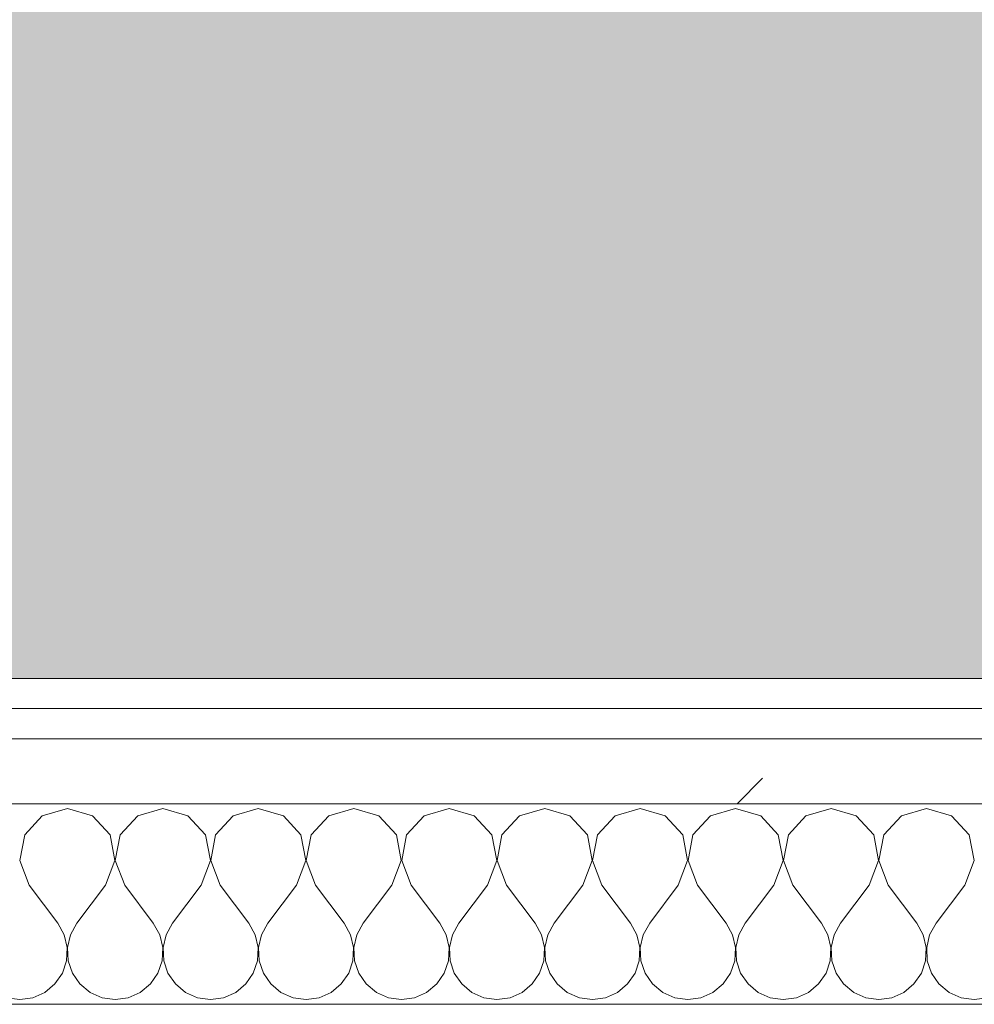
# Model space of a CAD drawing. Header units: millimetres. Extents: x -40968 to 13979, y -19284 to 4746.
# Tile 94 of 106: x -15086 to -14895, y -1194 to -997. Entities that reach past the tile are written whole.
import ezdxf

# ---------------------------------------------------------------- set-up
doc = ezdxf.new("R2010")
doc.units = ezdxf.units.MM
doc.header["$MEASUREMENT"] = 0
doc.linetypes.add('Wipeout_Contour', pattern=[1000, 0, -1000])
doc.layers.add('07_CR_Cel Ras pladur', color=7, linetype='Continuous')
doc.layers.add('Nuevo_08_E_Envans secs', color=7, linetype='Continuous')
for name, color, linetype, lineweight, true_color in [('07_CR_Cel Ras pladur_Pluma_Nº__102', 7, 'Continuous', 5, 0xcccccc), ('Nuevo_08_E_Envans secs_Pluma_Nº__102', 7, 'Continuous', 5, 0xcccccc), ('Nuevo_08_E_Envans secs_Pluma_Nº__171', 171, 'Continuous', 13, 0xaaaaff), ('Nuevo_08_E_Envans secs_Pluma_Nº__177', 7, 'Continuous', 15, 0xf7e046)]:
    doc.layers.add(name, color=color, linetype=linetype, lineweight=lineweight, true_color=true_color)
doc.layers.add('Nuevo_08_E_Envans secs_Pluma_Nº__1', color=7, linetype='Continuous', lineweight=5)
pattern_1 = [(45, (0, 0), (-183.8478, 183.8478), [195, -65]), (45, (7e-14, 183.85), (-183.8478, 183.8478), [195, -65])]

# ---------------------------------------------------------------- blocks, each defined once
blk = doc.blocks.new('Forjado_10_2', base_point=(-22963.42, -1128.98))
at = {"layer": '07_CR_Cel Ras pladur_Pluma_Nº__102', "linetype": 'Continuous', "lineweight": 0, "true_color": 0x333333}
h = blk.add_hatch(color=250, dxfattribs=at)
h.paths.add_polyline_path([(-22963.42, -1128.98), (-12886.81, -1128.98), (-12886.81, -996.81), (-12428.84, -996.81), (-12428.84, 1963.55), (-22963.42, 1963.55)])
h.paths.add_polyline_path([(-22498.42, 1617.29), (-12898.42, 1617.29), (-12898.42, -782.71), (-22498.42, -782.71)], flags=0)
at = {"layer": '07_CR_Cel Ras pladur_Pluma_Nº__102', "color": 254, "linetype": 'Continuous', "lineweight": 5, "true_color": 0xcccccc, "flags": 128}
blk.add_lwpolyline([(-22963.42, -1128.98), (-12886.81, -1128.98), (-12886.81, -996.81), (-12428.84, -996.81), (-12428.84, 1963.55), (-22963.42, 1963.55)], close=True, dxfattribs=at)
blk = doc.blocks.new('*X505')
at = {"layer": 'Nuevo_08_E_Envans secs_Pluma_Nº__102', "color": 254, "linetype": 'Continuous', "lineweight": 5, "true_color": 0xcccccc}
for p, q in [((-15076.19, -1154.93), (-15081.2, -1156.35)), ((-15071.18, -1156.35), (-15076.19, -1154.93)), ((-15057.14, -1154.93), (-15062.15, -1156.35)), ((-15052.14, -1156.35), (-15057.14, -1154.93)), ((-15038.1, -1154.93), (-15043.1, -1156.35)), ((-15033.09, -1156.35), (-15038.1, -1154.93)), ((-15019.05, -1154.93), (-15024.05, -1156.35)), ((-15014.04, -1156.35), (-15019.05, -1154.93)), ((-15000, -1154.93), (-15005.01, -1156.35)), ((-14994.99, -1156.35), (-15000, -1154.93)), ((-14980.95, -1154.93), (-14985.96, -1156.35)), ((-14975.95, -1156.35), (-14980.95, -1154.93)), ((-14961.9, -1154.93), (-14966.91, -1156.35)), ((-14956.9, -1156.35), (-14961.9, -1154.93)), ((-14942.86, -1154.93), (-14947.86, -1156.35)), ((-14937.85, -1156.35), (-14942.86, -1154.93)), ((-14923.81, -1154.93), (-14928.82, -1156.35)), ((-14918.8, -1156.35), (-14923.81, -1154.93)), ((-14904.76, -1154.93), (-14909.77, -1156.35)), ((-14899.75, -1156.35), (-14904.76, -1154.93)), ((-15081.2, -1156.35), (-15084.71, -1160.19)), ((-15067.67, -1160.19), (-15071.18, -1156.35)), ((-15062.15, -1156.35), (-15065.66, -1160.19)), ((-15048.62, -1160.19), (-15052.14, -1156.35)), ((-15043.1, -1156.35), (-15046.61, -1160.19)), ((-15029.58, -1160.19), (-15033.09, -1156.35)), ((-15024.05, -1156.35), (-15027.57, -1160.19)), ((-15010.53, -1160.19), (-15014.04, -1156.35)), ((-15005.01, -1156.35), (-15008.52, -1160.19)), ((-14991.48, -1160.19), (-14994.99, -1156.35)), ((-14985.96, -1156.35), (-14989.47, -1160.19)), ((-14972.43, -1160.19), (-14975.95, -1156.35)), ((-14966.91, -1156.35), (-14970.42, -1160.19)), ((-14953.39, -1160.19), (-14956.9, -1156.35)), ((-14947.86, -1156.35), (-14951.38, -1160.19)), ((-14934.34, -1160.19), (-14937.85, -1156.35)), ((-14928.82, -1156.35), (-14932.33, -1160.19)), ((-14915.29, -1160.19), (-14918.8, -1156.35)), ((-14909.77, -1156.35), (-14913.28, -1160.19)), ((-14896.24, -1160.19), (-14899.75, -1156.35)), ((-15084.71, -1160.19), (-15085.68, -1165.31)), ((-15066.71, -1165.31), (-15067.67, -1160.19)), ((-15065.66, -1160.19), (-15066.63, -1165.31)), ((-15047.66, -1165.31), (-15048.62, -1160.19)), ((-15046.61, -1160.19), (-15047.58, -1165.31)), ((-15028.61, -1165.31), (-15029.58, -1160.19)), ((-15027.57, -1160.19), (-15028.53, -1165.31)), ((-15009.56, -1165.31), (-15010.53, -1160.19)), ((-15008.52, -1160.19), (-15009.49, -1165.31)), ((-14990.51, -1165.31), (-14991.48, -1160.19)), ((-14989.47, -1160.19), (-14990.44, -1165.31)), ((-14971.47, -1165.31), (-14972.43, -1160.19)), ((-14970.42, -1160.19), (-14971.39, -1165.31)), ((-14952.42, -1165.31), (-14953.39, -1160.19)), ((-14951.38, -1160.19), (-14952.34, -1165.31)), ((-14933.37, -1165.31), (-14934.34, -1160.19)), ((-14932.33, -1160.19), (-14933.29, -1165.31)), ((-14914.32, -1165.31), (-14915.29, -1160.19)), ((-14913.28, -1160.19), (-14914.25, -1165.31)), ((-14895.28, -1165.31), (-14896.24, -1160.19)), ((-15085.68, -1165.31), (-15083.81, -1170.17)), ((-15068.57, -1170.17), (-15066.71, -1165.31)), ((-15066.63, -1165.31), (-15064.76, -1170.17)), ((-15049.52, -1170.17), (-15047.66, -1165.31)), ((-15047.58, -1165.31), (-15045.71, -1170.17)), ((-15030.48, -1170.17), (-15028.61, -1165.31)), ((-15028.53, -1165.31), (-15026.67, -1170.17)), ((-15011.43, -1170.17), (-15009.56, -1165.31)), ((-15009.49, -1165.31), (-15007.62, -1170.17)), ((-14992.38, -1170.17), (-14990.51, -1165.31)), ((-14990.44, -1165.31), (-14988.57, -1170.17)), ((-14973.33, -1170.17), (-14971.47, -1165.31)), ((-14971.39, -1165.31), (-14969.52, -1170.17)), ((-14954.29, -1170.17), (-14952.42, -1165.31)), ((-14952.34, -1165.31), (-14950.48, -1170.17)), ((-14935.24, -1170.17), (-14933.37, -1165.31)), ((-14933.29, -1165.31), (-14931.43, -1170.17)), ((-14916.19, -1170.17), (-14914.32, -1165.31)), ((-14914.25, -1165.31), (-14912.38, -1170.17)), ((-14897.14, -1170.17), (-14895.28, -1165.31)), ((-15083.81, -1170.17), (-15078.1, -1177.79)), ((-15068.57, -1170.17), (-15074.29, -1177.79)), ((-15064.76, -1170.17), (-15059.05, -1177.79)), ((-15049.52, -1170.17), (-15055.24, -1177.79)), ((-15045.71, -1170.17), (-15040, -1177.79)), ((-15030.48, -1170.17), (-15036.19, -1177.79)), ((-15026.67, -1170.17), (-15020.95, -1177.79)), ((-15011.43, -1170.17), (-15017.14, -1177.79)), ((-15007.62, -1170.17), (-15001.9, -1177.79)), ((-14992.38, -1170.17), (-14998.1, -1177.79)), ((-14988.57, -1170.17), (-14982.86, -1177.79)), ((-14973.33, -1170.17), (-14979.05, -1177.79)), ((-14969.52, -1170.17), (-14963.81, -1177.79)), ((-14954.29, -1170.17), (-14960, -1177.79)), ((-14950.48, -1170.17), (-14944.76, -1177.79)), ((-14935.24, -1170.17), (-14940.95, -1177.79)), ((-14931.43, -1170.17), (-14925.71, -1177.79)), ((-14916.19, -1170.17), (-14921.9, -1177.79)), ((-14912.38, -1170.17), (-14906.67, -1177.79)), ((-14897.14, -1170.17), (-14902.86, -1177.79)), ((-15076.82, -1180.08), (-15078.1, -1177.79)), ((-15074.29, -1177.79), (-15075.56, -1180.08)), ((-15057.78, -1180.08), (-15059.05, -1177.79)), ((-15055.24, -1177.79), (-15056.51, -1180.08)), ((-15038.73, -1180.08), (-15040, -1177.79)), ((-15036.19, -1177.79), (-15037.46, -1180.08)), ((-15019.68, -1180.08), (-15020.95, -1177.79)), ((-15017.14, -1177.79), (-15018.41, -1180.08)), ((-15000.63, -1180.08), (-15001.9, -1177.79)), ((-14998.1, -1177.79), (-14999.37, -1180.08)), ((-14981.59, -1180.08), (-14982.86, -1177.79)), ((-14979.05, -1177.79), (-14980.32, -1180.08)), ((-14962.54, -1180.08), (-14963.81, -1177.79)), ((-14960, -1177.79), (-14961.27, -1180.08)), ((-14943.49, -1180.08), (-14944.76, -1177.79)), ((-14940.95, -1177.79), (-14942.22, -1180.08)), ((-14924.44, -1180.08), (-14925.71, -1177.79)), ((-14921.9, -1177.79), (-14923.18, -1180.08)), ((-14905.4, -1180.08), (-14906.67, -1177.79)), ((-14902.86, -1177.79), (-14904.13, -1180.08)), ((-15076.23, -1182.64), (-15076.82, -1180.08)), ((-15075.56, -1180.08), (-15076.15, -1182.64)), ((-15057.18, -1182.64), (-15057.78, -1180.08)), ((-15056.51, -1180.08), (-15057.1, -1182.64)), ((-15038.13, -1182.64), (-15038.73, -1180.08)), ((-15037.46, -1180.08), (-15038.06, -1182.64)), ((-15019.09, -1182.64), (-15019.68, -1180.08)), ((-15018.41, -1180.08), (-15019.01, -1182.64)), ((-15000.04, -1182.64), (-15000.63, -1180.08)), ((-14999.37, -1180.08), (-14999.96, -1182.64)), ((-14980.99, -1182.64), (-14981.59, -1180.08)), ((-14980.32, -1180.08), (-14980.91, -1182.64)), ((-14961.94, -1182.64), (-14962.54, -1180.08)), ((-14961.27, -1180.08), (-14961.87, -1182.64)), ((-14942.9, -1182.64), (-14943.49, -1180.08)), ((-14942.22, -1180.08), (-14942.82, -1182.64)), ((-14923.85, -1182.64), (-14924.44, -1180.08)), ((-14923.18, -1180.08), (-14923.77, -1182.64)), ((-14904.8, -1182.64), (-14905.4, -1180.08)), ((-14904.13, -1180.08), (-14904.72, -1182.64)), ((-15076.36, -1185.27), (-15076.23, -1182.64)), ((-15076.15, -1182.64), (-15076.02, -1185.27)), ((-15057.31, -1185.27), (-15057.18, -1182.64)), ((-15057.1, -1182.64), (-15056.98, -1185.27)), ((-15038.26, -1185.27), (-15038.13, -1182.64)), ((-15038.06, -1182.64), (-15037.93, -1185.27)), ((-15019.21, -1185.27), (-15019.09, -1182.64)), ((-15019.01, -1182.64), (-15018.88, -1185.27)), ((-15000.17, -1185.27), (-15000.04, -1182.64)), ((-14999.96, -1182.64), (-14999.83, -1185.27)), ((-14981.12, -1185.27), (-14980.99, -1182.64)), ((-14980.91, -1182.64), (-14980.79, -1185.27)), ((-14962.07, -1185.27), (-14961.94, -1182.64)), ((-14961.87, -1182.64), (-14961.74, -1185.27)), ((-14943.02, -1185.27), (-14942.9, -1182.64)), ((-14942.82, -1182.64), (-14942.69, -1185.27)), ((-14923.98, -1185.27), (-14923.85, -1182.64)), ((-14923.77, -1182.64), (-14923.64, -1185.27)), ((-14904.93, -1185.27), (-14904.8, -1182.64)), ((-14904.72, -1182.64), (-14904.6, -1185.27)), ((-15077.2, -1187.76), (-15076.36, -1185.27)), ((-15076.02, -1185.27), (-15075.19, -1187.76)), ((-15058.15, -1187.76), (-15057.31, -1185.27)), ((-15056.98, -1185.27), (-15056.14, -1187.76)), ((-15039.1, -1187.76), (-15038.26, -1185.27)), ((-15037.93, -1185.27), (-15037.09, -1187.76)), ((-15020.05, -1187.76), (-15019.21, -1185.27)), ((-15018.88, -1185.27), (-15018.04, -1187.76)), ((-15001.01, -1187.76), (-15000.17, -1185.27)), ((-14999.83, -1185.27), (-14998.99, -1187.76)), ((-14981.96, -1187.76), (-14981.12, -1185.27)), ((-14980.79, -1185.27), (-14979.95, -1187.76)), ((-14962.91, -1187.76), (-14962.07, -1185.27)), ((-14961.74, -1185.27), (-14960.9, -1187.76)), ((-14943.86, -1187.76), (-14943.02, -1185.27)), ((-14942.69, -1185.27), (-14941.85, -1187.76)), ((-14924.81, -1187.76), (-14923.98, -1185.27)), ((-14923.64, -1185.27), (-14922.8, -1187.76)), ((-14905.77, -1187.76), (-14904.93, -1185.27)), ((-14904.6, -1185.27), (-14903.76, -1187.76)), ((-15078.68, -1189.92), (-15077.2, -1187.76)), ((-15075.19, -1187.76), (-15073.7, -1189.92)), ((-15059.64, -1189.92), (-15058.15, -1187.76)), ((-15056.14, -1187.76), (-15054.65, -1189.92)), ((-15040.59, -1189.92), (-15039.1, -1187.76)), ((-15037.09, -1187.76), (-15035.6, -1189.92)), ((-15021.54, -1189.92), (-15020.05, -1187.76)), ((-15018.04, -1187.76), (-15016.55, -1189.92)), ((-15002.49, -1189.92), (-15001.01, -1187.76)), ((-14998.99, -1187.76), (-14997.51, -1189.92)), ((-14983.45, -1189.92), (-14981.96, -1187.76)), ((-14979.95, -1187.76), (-14978.46, -1189.92)), ((-14964.4, -1189.92), (-14962.91, -1187.76)), ((-14960.9, -1187.76), (-14959.41, -1189.92)), ((-14945.35, -1189.92), (-14943.86, -1187.76)), ((-14941.85, -1187.76), (-14940.36, -1189.92)), ((-14926.3, -1189.92), (-14924.81, -1187.76)), ((-14922.8, -1187.76), (-14921.32, -1189.92)), ((-14907.26, -1189.92), (-14905.77, -1187.76)), ((-14903.76, -1187.76), (-14902.27, -1189.92)), ((-15080.71, -1191.6), (-15078.68, -1189.92)), ((-15073.7, -1189.92), (-15071.67, -1191.6)), ((-15061.66, -1191.6), (-15059.64, -1189.92)), ((-15054.65, -1189.92), (-15052.63, -1191.6)), ((-15042.61, -1191.6), (-15040.59, -1189.92)), ((-15035.6, -1189.92), (-15033.58, -1191.6)), ((-15023.56, -1191.6), (-15021.54, -1189.92)), ((-15016.55, -1189.92), (-15014.53, -1191.6)), ((-15004.52, -1191.6), (-15002.49, -1189.92)), ((-14997.51, -1189.92), (-14995.48, -1191.6)), ((-14985.47, -1191.6), (-14983.45, -1189.92)), ((-14978.46, -1189.92), (-14976.44, -1191.6)), ((-14966.42, -1191.6), (-14964.4, -1189.92)), ((-14959.41, -1189.92), (-14957.39, -1191.6)), ((-14947.37, -1191.6), (-14945.35, -1189.92)), ((-14940.36, -1189.92), (-14938.34, -1191.6)), ((-14928.33, -1191.6), (-14926.3, -1189.92)), ((-14921.32, -1189.92), (-14919.29, -1191.6)), ((-14909.28, -1191.6), (-14907.26, -1189.92)), ((-14902.27, -1189.92), (-14900.25, -1191.6)), ((-15083.11, -1192.66), (-15080.71, -1191.6)), ((-15071.67, -1191.6), (-15069.27, -1192.66)), ((-15064.06, -1192.66), (-15061.66, -1191.6)), ((-15052.63, -1191.6), (-15050.22, -1192.66)), ((-15045.02, -1192.66), (-15042.61, -1191.6)), ((-15033.58, -1191.6), (-15031.17, -1192.66)), ((-15025.97, -1192.66), (-15023.56, -1191.6)), ((-15014.53, -1191.6), (-15012.13, -1192.66)), ((-15006.92, -1192.66), (-15004.52, -1191.6)), ((-14995.48, -1191.6), (-14993.08, -1192.66)), ((-14987.87, -1192.66), (-14985.47, -1191.6)), ((-14976.44, -1191.6), (-14974.03, -1192.66)), ((-14968.83, -1192.66), (-14966.42, -1191.6)), ((-14957.39, -1191.6), (-14954.98, -1192.66)), ((-14949.78, -1192.66), (-14947.37, -1191.6)), ((-14938.34, -1191.6), (-14935.94, -1192.66)), ((-14930.73, -1192.66), (-14928.33, -1191.6)), ((-14919.29, -1191.6), (-14916.89, -1192.66)), ((-14911.68, -1192.66), (-14909.28, -1191.6)), ((-14900.25, -1191.6), (-14897.84, -1192.66)), ((-15088.32, -1192.66), (-15085.71, -1193.02)), ((-15085.71, -1193.02), (-15083.11, -1192.66)), ((-15069.27, -1192.66), (-15066.67, -1193.02)), ((-15066.67, -1193.02), (-15064.06, -1192.66)), ((-15050.22, -1192.66), (-15047.62, -1193.02)), ((-15047.62, -1193.02), (-15045.02, -1192.66)), ((-15031.17, -1192.66), (-15028.57, -1193.02)), ((-15028.57, -1193.02), (-15025.97, -1192.66)), ((-15012.13, -1192.66), (-15009.52, -1193.02)), ((-15009.52, -1193.02), (-15006.92, -1192.66)), ((-14993.08, -1192.66), (-14990.48, -1193.02)), ((-14990.48, -1193.02), (-14987.87, -1192.66)), ((-14974.03, -1192.66), (-14971.43, -1193.02)), ((-14971.43, -1193.02), (-14968.83, -1192.66)), ((-14954.98, -1192.66), (-14952.38, -1193.02)), ((-14952.38, -1193.02), (-14949.78, -1192.66)), ((-14935.94, -1192.66), (-14933.33, -1193.02)), ((-14933.33, -1193.02), (-14930.73, -1192.66)), ((-14916.89, -1192.66), (-14914.29, -1193.02)), ((-14914.29, -1193.02), (-14911.68, -1192.66)), ((-14897.84, -1192.66), (-14895.24, -1193.02)), ((-14895.24, -1193.02), (-14892.64, -1192.66))]:
    blk.add_line(p, q, dxfattribs=at)
blk = doc.blocks.new('Muro_92_2', base_point=(-14135.93, -1193.98))
at = {"layer": 'Nuevo_08_E_Envans secs_Pluma_Nº__1', "color": 7, "linetype": 'Continuous', "lineweight": 5, "flags": 128}
blk.add_lwpolyline([(-16936.43, -1193.98), (-14135.93, -1193.98)], dxfattribs=at)
at = {"color": 254, "linetype": 'Wipeout_Contour', "lineweight": 0, "ltscale": 62310.788122}
blk.add_wipeout([(-14135.93, -1128.98), (-16936.43, -1128.98), (-16936.43, -1134.98), (-14135.93, -1134.98)], dxfattribs=at).dxf.layer = 'Nuevo_08_E_Envans secs'
at = {"color": 254, "linetype": 'Wipeout_Contour', "lineweight": 0, "ltscale": 62315.364932}
blk.add_wipeout([(-14135.93, -1140.98), (-16936.43, -1140.98), (-16936.43, -1153.98), (-14135.93, -1153.98)], dxfattribs=at).dxf.layer = 'Nuevo_08_E_Envans secs'
at = {"layer": 'Nuevo_08_E_Envans secs_Pluma_Nº__171', "linetype": 'Continuous', "lineweight": 13, "true_color": 0xaaaaff}
h = blk.add_hatch(dxfattribs=at)
h.set_pattern_fill('Panellat_HPL_0002', color=161, style=0, pattern_type=2)
h.set_pattern_definition(pattern_1)
h.paths.add_polyline_path([(-14135.93, -1128.98), (-16936.43, -1128.98), (-16936.43, -1134.98), (-14135.93, -1134.98)])
at = {"layer": 'Nuevo_08_E_Envans secs_Pluma_Nº__177', "linetype": 'Continuous', "lineweight": 15, "true_color": 0xf7e046}
h = blk.add_hatch(dxfattribs=at)
h.set_pattern_fill('Panellat_HPL_0002', color=53, style=0, pattern_type=2)
h.set_pattern_definition(pattern_1)
h.paths.add_polyline_path([(-14135.93, -1140.98), (-16936.43, -1140.98), (-16936.43, -1153.98), (-14135.93, -1153.98)])
at = {"layer": 'Nuevo_08_E_Envans secs_Pluma_Nº__1', "color": 7, "linetype": 'Continuous', "lineweight": 5}
for p, q in [((-14135.93, -1134.98), (-16936.43, -1134.98)), ((-14135.93, -1140.98), (-16936.43, -1140.98)), ((-14135.93, -1153.98), (-16936.43, -1153.98))]:
    blk.add_line(p, q, dxfattribs=at)
at = {"layer": 'Nuevo_08_E_Envans secs_Pluma_Nº__1', "color": 7, "linetype": 'Continuous', "lineweight": 5, "flags": 128}
blk.add_lwpolyline([(-14135.93, -1128.98), (-16936.43, -1128.98)], dxfattribs=at)
at = {"layer": 'Nuevo_08_E_Envans secs', "color": 7, "lineweight": 20}
blk.add_blockref('*X505', (0, 0), dxfattribs=at)
blk = doc.blocks.new('*X761')
at = {"layer": 'Nuevo_08_E_Envans secs_Pluma_Nº__102', "color": 254, "linetype": 'Continuous', "lineweight": 5, "true_color": 0xcccccc}
for p, q in [((-15076.19, -1154.93), (-15081.2, -1156.35)), ((-15071.18, -1156.35), (-15076.19, -1154.93)), ((-15057.14, -1154.93), (-15062.15, -1156.35)), ((-15052.14, -1156.35), (-15057.14, -1154.93)), ((-15038.1, -1154.93), (-15043.1, -1156.35)), ((-15033.09, -1156.35), (-15038.1, -1154.93)), ((-15019.05, -1154.93), (-15024.05, -1156.35)), ((-15014.04, -1156.35), (-15019.05, -1154.93)), ((-15000, -1154.93), (-15005.01, -1156.35)), ((-14994.99, -1156.35), (-15000, -1154.93)), ((-14980.95, -1154.93), (-14985.96, -1156.35)), ((-14975.95, -1156.35), (-14980.95, -1154.93)), ((-14961.9, -1154.93), (-14966.91, -1156.35)), ((-14956.9, -1156.35), (-14961.9, -1154.93)), ((-14942.86, -1154.93), (-14947.86, -1156.35)), ((-14937.85, -1156.35), (-14942.86, -1154.93)), ((-14923.81, -1154.93), (-14928.82, -1156.35)), ((-14918.8, -1156.35), (-14923.81, -1154.93)), ((-14904.76, -1154.93), (-14909.77, -1156.35)), ((-14899.75, -1156.35), (-14904.76, -1154.93)), ((-15081.2, -1156.35), (-15084.71, -1160.19)), ((-15067.67, -1160.19), (-15071.18, -1156.35)), ((-15062.15, -1156.35), (-15065.66, -1160.19)), ((-15048.62, -1160.19), (-15052.14, -1156.35)), ((-15043.1, -1156.35), (-15046.61, -1160.19)), ((-15029.58, -1160.19), (-15033.09, -1156.35)), ((-15024.05, -1156.35), (-15027.57, -1160.19)), ((-15010.53, -1160.19), (-15014.04, -1156.35)), ((-15005.01, -1156.35), (-15008.52, -1160.19)), ((-14991.48, -1160.19), (-14994.99, -1156.35)), ((-14985.96, -1156.35), (-14989.47, -1160.19)), ((-14972.43, -1160.19), (-14975.95, -1156.35)), ((-14966.91, -1156.35), (-14970.42, -1160.19)), ((-14953.39, -1160.19), (-14956.9, -1156.35)), ((-14947.86, -1156.35), (-14951.38, -1160.19)), ((-14934.34, -1160.19), (-14937.85, -1156.35)), ((-14928.82, -1156.35), (-14932.33, -1160.19)), ((-14915.29, -1160.19), (-14918.8, -1156.35)), ((-14909.77, -1156.35), (-14913.28, -1160.19)), ((-14896.24, -1160.19), (-14899.75, -1156.35)), ((-15084.71, -1160.19), (-15085.68, -1165.31)), ((-15066.71, -1165.31), (-15067.67, -1160.19)), ((-15065.66, -1160.19), (-15066.63, -1165.31)), ((-15047.66, -1165.31), (-15048.62, -1160.19)), ((-15046.61, -1160.19), (-15047.58, -1165.31)), ((-15028.61, -1165.31), (-15029.58, -1160.19)), ((-15027.57, -1160.19), (-15028.53, -1165.31)), ((-15009.56, -1165.31), (-15010.53, -1160.19)), ((-15008.52, -1160.19), (-15009.49, -1165.31)), ((-14990.51, -1165.31), (-14991.48, -1160.19)), ((-14989.47, -1160.19), (-14990.44, -1165.31)), ((-14971.47, -1165.31), (-14972.43, -1160.19)), ((-14970.42, -1160.19), (-14971.39, -1165.31)), ((-14952.42, -1165.31), (-14953.39, -1160.19)), ((-14951.38, -1160.19), (-14952.34, -1165.31)), ((-14933.37, -1165.31), (-14934.34, -1160.19)), ((-14932.33, -1160.19), (-14933.29, -1165.31)), ((-14914.32, -1165.31), (-14915.29, -1160.19)), ((-14913.28, -1160.19), (-14914.25, -1165.31)), ((-14895.28, -1165.31), (-14896.24, -1160.19)), ((-15085.68, -1165.31), (-15083.81, -1170.17)), ((-15068.57, -1170.17), (-15066.71, -1165.31)), ((-15066.63, -1165.31), (-15064.76, -1170.17)), ((-15049.52, -1170.17), (-15047.66, -1165.31)), ((-15047.58, -1165.31), (-15045.71, -1170.17)), ((-15030.48, -1170.17), (-15028.61, -1165.31)), ((-15028.53, -1165.31), (-15026.67, -1170.17)), ((-15011.43, -1170.17), (-15009.56, -1165.31)), ((-15009.49, -1165.31), (-15007.62, -1170.17)), ((-14992.38, -1170.17), (-14990.51, -1165.31)), ((-14990.44, -1165.31), (-14988.57, -1170.17)), ((-14973.33, -1170.17), (-14971.47, -1165.31)), ((-14971.39, -1165.31), (-14969.52, -1170.17)), ((-14954.29, -1170.17), (-14952.42, -1165.31)), ((-14952.34, -1165.31), (-14950.48, -1170.17)), ((-14935.24, -1170.17), (-14933.37, -1165.31)), ((-14933.29, -1165.31), (-14931.43, -1170.17)), ((-14916.19, -1170.17), (-14914.32, -1165.31)), ((-14914.25, -1165.31), (-14912.38, -1170.17)), ((-14897.14, -1170.17), (-14895.28, -1165.31)), ((-15083.81, -1170.17), (-15078.1, -1177.79)), ((-15068.57, -1170.17), (-15074.29, -1177.79)), ((-15064.76, -1170.17), (-15059.05, -1177.79)), ((-15049.52, -1170.17), (-15055.24, -1177.79)), ((-15045.71, -1170.17), (-15040, -1177.79)), ((-15030.48, -1170.17), (-15036.19, -1177.79)), ((-15026.67, -1170.17), (-15020.95, -1177.79)), ((-15011.43, -1170.17), (-15017.14, -1177.79)), ((-15007.62, -1170.17), (-15001.9, -1177.79)), ((-14992.38, -1170.17), (-14998.1, -1177.79)), ((-14988.57, -1170.17), (-14982.86, -1177.79)), ((-14973.33, -1170.17), (-14979.05, -1177.79)), ((-14969.52, -1170.17), (-14963.81, -1177.79)), ((-14954.29, -1170.17), (-14960, -1177.79)), ((-14950.48, -1170.17), (-14944.76, -1177.79)), ((-14935.24, -1170.17), (-14940.95, -1177.79)), ((-14931.43, -1170.17), (-14925.71, -1177.79)), ((-14916.19, -1170.17), (-14921.9, -1177.79)), ((-14912.38, -1170.17), (-14906.67, -1177.79)), ((-14897.14, -1170.17), (-14902.86, -1177.79)), ((-15076.82, -1180.08), (-15078.1, -1177.79)), ((-15074.29, -1177.79), (-15075.56, -1180.08)), ((-15057.78, -1180.08), (-15059.05, -1177.79)), ((-15055.24, -1177.79), (-15056.51, -1180.08)), ((-15038.73, -1180.08), (-15040, -1177.79)), ((-15036.19, -1177.79), (-15037.46, -1180.08)), ((-15019.68, -1180.08), (-15020.95, -1177.79)), ((-15017.14, -1177.79), (-15018.41, -1180.08)), ((-15000.63, -1180.08), (-15001.9, -1177.79)), ((-14998.1, -1177.79), (-14999.37, -1180.08)), ((-14981.59, -1180.08), (-14982.86, -1177.79)), ((-14979.05, -1177.79), (-14980.32, -1180.08)), ((-14962.54, -1180.08), (-14963.81, -1177.79)), ((-14960, -1177.79), (-14961.27, -1180.08)), ((-14943.49, -1180.08), (-14944.76, -1177.79)), ((-14940.95, -1177.79), (-14942.22, -1180.08)), ((-14924.44, -1180.08), (-14925.71, -1177.79)), ((-14921.9, -1177.79), (-14923.18, -1180.08)), ((-14905.4, -1180.08), (-14906.67, -1177.79)), ((-14902.86, -1177.79), (-14904.13, -1180.08)), ((-15076.23, -1182.64), (-15076.82, -1180.08)), ((-15075.56, -1180.08), (-15076.15, -1182.64)), ((-15057.18, -1182.64), (-15057.78, -1180.08)), ((-15056.51, -1180.08), (-15057.1, -1182.64)), ((-15038.13, -1182.64), (-15038.73, -1180.08)), ((-15037.46, -1180.08), (-15038.06, -1182.64)), ((-15019.09, -1182.64), (-15019.68, -1180.08)), ((-15018.41, -1180.08), (-15019.01, -1182.64)), ((-15000.04, -1182.64), (-15000.63, -1180.08)), ((-14999.37, -1180.08), (-14999.96, -1182.64)), ((-14980.99, -1182.64), (-14981.59, -1180.08)), ((-14980.32, -1180.08), (-14980.91, -1182.64)), ((-14961.94, -1182.64), (-14962.54, -1180.08)), ((-14961.27, -1180.08), (-14961.87, -1182.64)), ((-14942.9, -1182.64), (-14943.49, -1180.08)), ((-14942.22, -1180.08), (-14942.82, -1182.64)), ((-14923.85, -1182.64), (-14924.44, -1180.08)), ((-14923.18, -1180.08), (-14923.77, -1182.64)), ((-14904.8, -1182.64), (-14905.4, -1180.08)), ((-14904.13, -1180.08), (-14904.72, -1182.64)), ((-15076.36, -1185.27), (-15076.23, -1182.64)), ((-15076.15, -1182.64), (-15076.02, -1185.27)), ((-15057.31, -1185.27), (-15057.18, -1182.64)), ((-15057.1, -1182.64), (-15056.98, -1185.27)), ((-15038.26, -1185.27), (-15038.13, -1182.64)), ((-15038.06, -1182.64), (-15037.93, -1185.27)), ((-15019.21, -1185.27), (-15019.09, -1182.64)), ((-15019.01, -1182.64), (-15018.88, -1185.27)), ((-15000.17, -1185.27), (-15000.04, -1182.64)), ((-14999.96, -1182.64), (-14999.83, -1185.27)), ((-14981.12, -1185.27), (-14980.99, -1182.64)), ((-14980.91, -1182.64), (-14980.79, -1185.27)), ((-14962.07, -1185.27), (-14961.94, -1182.64)), ((-14961.87, -1182.64), (-14961.74, -1185.27)), ((-14943.02, -1185.27), (-14942.9, -1182.64)), ((-14942.82, -1182.64), (-14942.69, -1185.27)), ((-14923.98, -1185.27), (-14923.85, -1182.64)), ((-14923.77, -1182.64), (-14923.64, -1185.27)), ((-14904.93, -1185.27), (-14904.8, -1182.64)), ((-14904.72, -1182.64), (-14904.6, -1185.27)), ((-15077.2, -1187.76), (-15076.36, -1185.27)), ((-15076.02, -1185.27), (-15075.19, -1187.76)), ((-15058.15, -1187.76), (-15057.31, -1185.27)), ((-15056.98, -1185.27), (-15056.14, -1187.76)), ((-15039.1, -1187.76), (-15038.26, -1185.27)), ((-15037.93, -1185.27), (-15037.09, -1187.76)), ((-15020.05, -1187.76), (-15019.21, -1185.27)), ((-15018.88, -1185.27), (-15018.04, -1187.76)), ((-15001.01, -1187.76), (-15000.17, -1185.27)), ((-14999.83, -1185.27), (-14998.99, -1187.76)), ((-14981.96, -1187.76), (-14981.12, -1185.27)), ((-14980.79, -1185.27), (-14979.95, -1187.76)), ((-14962.91, -1187.76), (-14962.07, -1185.27)), ((-14961.74, -1185.27), (-14960.9, -1187.76)), ((-14943.86, -1187.76), (-14943.02, -1185.27)), ((-14942.69, -1185.27), (-14941.85, -1187.76)), ((-14924.81, -1187.76), (-14923.98, -1185.27)), ((-14923.64, -1185.27), (-14922.8, -1187.76)), ((-14905.77, -1187.76), (-14904.93, -1185.27)), ((-14904.6, -1185.27), (-14903.76, -1187.76)), ((-15078.68, -1189.92), (-15077.2, -1187.76)), ((-15075.19, -1187.76), (-15073.7, -1189.92)), ((-15059.64, -1189.92), (-15058.15, -1187.76)), ((-15056.14, -1187.76), (-15054.65, -1189.92)), ((-15040.59, -1189.92), (-15039.1, -1187.76)), ((-15037.09, -1187.76), (-15035.6, -1189.92)), ((-15021.54, -1189.92), (-15020.05, -1187.76)), ((-15018.04, -1187.76), (-15016.55, -1189.92)), ((-15002.49, -1189.92), (-15001.01, -1187.76)), ((-14998.99, -1187.76), (-14997.51, -1189.92)), ((-14983.45, -1189.92), (-14981.96, -1187.76)), ((-14979.95, -1187.76), (-14978.46, -1189.92)), ((-14964.4, -1189.92), (-14962.91, -1187.76)), ((-14960.9, -1187.76), (-14959.41, -1189.92)), ((-14945.35, -1189.92), (-14943.86, -1187.76)), ((-14941.85, -1187.76), (-14940.36, -1189.92)), ((-14926.3, -1189.92), (-14924.81, -1187.76)), ((-14922.8, -1187.76), (-14921.32, -1189.92)), ((-14907.26, -1189.92), (-14905.77, -1187.76)), ((-14903.76, -1187.76), (-14902.27, -1189.92)), ((-15080.71, -1191.6), (-15078.68, -1189.92)), ((-15073.7, -1189.92), (-15071.67, -1191.6)), ((-15061.66, -1191.6), (-15059.64, -1189.92)), ((-15054.65, -1189.92), (-15052.63, -1191.6)), ((-15042.61, -1191.6), (-15040.59, -1189.92)), ((-15035.6, -1189.92), (-15033.58, -1191.6)), ((-15023.56, -1191.6), (-15021.54, -1189.92)), ((-15016.55, -1189.92), (-15014.53, -1191.6)), ((-15004.52, -1191.6), (-15002.49, -1189.92)), ((-14997.51, -1189.92), (-14995.48, -1191.6)), ((-14985.47, -1191.6), (-14983.45, -1189.92)), ((-14978.46, -1189.92), (-14976.44, -1191.6)), ((-14966.42, -1191.6), (-14964.4, -1189.92)), ((-14959.41, -1189.92), (-14957.39, -1191.6)), ((-14947.37, -1191.6), (-14945.35, -1189.92)), ((-14940.36, -1189.92), (-14938.34, -1191.6)), ((-14928.33, -1191.6), (-14926.3, -1189.92)), ((-14921.32, -1189.92), (-14919.29, -1191.6)), ((-14909.28, -1191.6), (-14907.26, -1189.92)), ((-14902.27, -1189.92), (-14900.25, -1191.6)), ((-15083.11, -1192.66), (-15080.71, -1191.6)), ((-15071.67, -1191.6), (-15069.27, -1192.66)), ((-15064.06, -1192.66), (-15061.66, -1191.6)), ((-15052.63, -1191.6), (-15050.22, -1192.66)), ((-15045.02, -1192.66), (-15042.61, -1191.6)), ((-15033.58, -1191.6), (-15031.17, -1192.66)), ((-15025.97, -1192.66), (-15023.56, -1191.6)), ((-15014.53, -1191.6), (-15012.13, -1192.66)), ((-15006.92, -1192.66), (-15004.52, -1191.6)), ((-14995.48, -1191.6), (-14993.08, -1192.66)), ((-14987.87, -1192.66), (-14985.47, -1191.6)), ((-14976.44, -1191.6), (-14974.03, -1192.66)), ((-14968.83, -1192.66), (-14966.42, -1191.6)), ((-14957.39, -1191.6), (-14954.98, -1192.66)), ((-14949.78, -1192.66), (-14947.37, -1191.6)), ((-14938.34, -1191.6), (-14935.94, -1192.66)), ((-14930.73, -1192.66), (-14928.33, -1191.6)), ((-14919.29, -1191.6), (-14916.89, -1192.66)), ((-14911.68, -1192.66), (-14909.28, -1191.6)), ((-14900.25, -1191.6), (-14897.84, -1192.66)), ((-15085.71, -1193.02), (-15083.11, -1192.66)), ((-15069.27, -1192.66), (-15066.67, -1193.02)), ((-15066.67, -1193.02), (-15064.06, -1192.66)), ((-15050.22, -1192.66), (-15047.62, -1193.02)), ((-15047.62, -1193.02), (-15045.02, -1192.66)), ((-15031.17, -1192.66), (-15028.57, -1193.02)), ((-15028.57, -1193.02), (-15025.97, -1192.66)), ((-15012.13, -1192.66), (-15009.52, -1193.02)), ((-15009.52, -1193.02), (-15006.92, -1192.66)), ((-14993.08, -1192.66), (-14990.48, -1193.02)), ((-14990.48, -1193.02), (-14987.87, -1192.66)), ((-14974.03, -1192.66), (-14971.43, -1193.02)), ((-14971.43, -1193.02), (-14968.83, -1192.66)), ((-14954.98, -1192.66), (-14952.38, -1193.02)), ((-14952.38, -1193.02), (-14949.78, -1192.66)), ((-14935.94, -1192.66), (-14933.33, -1193.02)), ((-14933.33, -1193.02), (-14930.73, -1192.66)), ((-14916.89, -1192.66), (-14914.29, -1193.02)), ((-14914.29, -1193.02), (-14911.68, -1192.66)), ((-14897.84, -1192.66), (-14895.24, -1193.02)), ((-14895.24, -1193.02), (-14892.64, -1192.66))]:
    blk.add_line(p, q, dxfattribs=at)
blk = doc.blocks.new('Muro_152_2', base_point=(-16136.43, -1128.98))
at = {"layer": 'Nuevo_08_E_Envans secs_Pluma_Nº__1', "color": 7, "linetype": 'Continuous', "lineweight": 5, "flags": 128}
blk.add_lwpolyline([(-16136.43, -1193.98), (-14135.93, -1193.98)], dxfattribs=at)
at = {"color": 254, "linetype": 'Wipeout_Contour', "lineweight": 0, "ltscale": 60714.529183}
blk.add_wipeout([(-14135.93, -1128.98), (-16136.43, -1128.98), (-16136.43, -1134.98), (-14135.93, -1134.98)], dxfattribs=at).dxf.layer = 'Nuevo_08_E_Envans secs'
at = {"color": 254, "linetype": 'Wipeout_Contour', "lineweight": 0, "ltscale": 60719.208822}
blk.add_wipeout([(-14135.93, -1140.98), (-16136.43, -1140.98), (-16136.43, -1153.98), (-14135.93, -1153.98)], dxfattribs=at).dxf.layer = 'Nuevo_08_E_Envans secs'
at = {"layer": 'Nuevo_08_E_Envans secs_Pluma_Nº__171', "linetype": 'Continuous', "lineweight": 13, "true_color": 0xaaaaff}
h = blk.add_hatch(dxfattribs=at)
h.set_pattern_fill('Panellat_HPL_0002', color=161, style=0, pattern_type=2)
h.set_pattern_definition(pattern_1)
h.paths.add_polyline_path([(-14135.93, -1128.98), (-16136.43, -1128.98), (-16136.43, -1134.98), (-14135.93, -1134.98)])
at = {"layer": 'Nuevo_08_E_Envans secs_Pluma_Nº__177', "linetype": 'Continuous', "lineweight": 15, "true_color": 0xf7e046}
h = blk.add_hatch(dxfattribs=at)
h.set_pattern_fill('Panellat_HPL_0002', color=53, style=0, pattern_type=2)
h.set_pattern_definition(pattern_1)
h.paths.add_polyline_path([(-14135.93, -1140.98), (-16136.43, -1140.98), (-16136.43, -1153.98), (-14135.93, -1153.98)])
at = {"layer": 'Nuevo_08_E_Envans secs_Pluma_Nº__1', "color": 7, "linetype": 'Continuous', "lineweight": 5}
for p, q in [((-14135.93, -1134.98), (-16136.43, -1134.98)), ((-14135.93, -1140.98), (-16136.43, -1140.98)), ((-14135.93, -1153.98), (-16136.43, -1153.98))]:
    blk.add_line(p, q, dxfattribs=at)
at = {"layer": 'Nuevo_08_E_Envans secs_Pluma_Nº__1', "color": 7, "linetype": 'Continuous', "lineweight": 5, "flags": 128}
blk.add_lwpolyline([(-14135.93, -1128.98), (-16136.43, -1128.98)], dxfattribs=at)
at = {"layer": 'Nuevo_08_E_Envans secs', "color": 7, "lineweight": 20}
blk.add_blockref('*X761', (0, 0), dxfattribs=at)

msp = doc.modelspace()

# ---------------------------------------------------------------- block references
at = {"layer": '07_CR_Cel Ras pladur', "color": 254, "linetype": 'Continuous', "lineweight": 5, "true_color": 0xcccccc}
msp.add_blockref('Forjado_10_2', (-22963.42, -1128.98), dxfattribs=at)

# ---------------------------------------------------------------- next in the draw order: block references
at = {"layer": 'Nuevo_08_E_Envans secs', "color": 7, "lineweight": 20}
msp.add_blockref('Muro_92_2', (-14135.93, -1193.98), dxfattribs=at)

# ---------------------------------------------------------------- next in the draw order: block references
msp.add_blockref('Muro_152_2', (-16136.43, -1128.98), dxfattribs=at)

doc.saveas('drawing.dxf')
